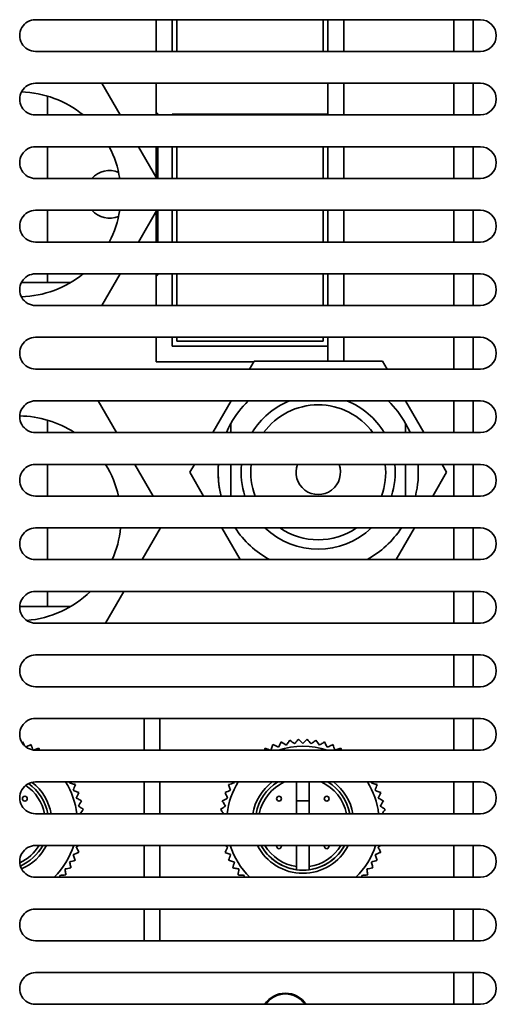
# Model space of a CAD drawing. Header units: millimetres. Extents: x 0 to 2100, y 0 to 1485.
# Tile 18 of 32: x 937 to 967, y 1106 to 1168. Entities that reach past the tile are written whole.
import ezdxf

# ---------------------------------------------------------------- set-up
doc = ezdxf.new("R2010")
doc.units = ezdxf.units.MM
doc.header["$LTSCALE"] = 5
doc.layers.add('Sichtbare Kanten(ISO)', color=7, linetype='Continuous', lineweight=35)

msp = doc.modelspace()

# ---------------------------------------------------------------- linework, layer by layer
at = {"layer": 'Sichtbare Kanten(ISO)'}
for p, q in [((938.422, 1168.264), (966.421, 1168.264)), ((946.013, 1168.264), (946.013, 1166.264)), ((946.013, 1168.264), (946.013, 1166.264)), ((947.013, 1166.264), (947.013, 1168.264)), ((947.313, 1168.264), (947.313, 1166.264)), ((956.513, 1166.264), (956.513, 1168.264)), ((956.813, 1166.264), (956.813, 1168.264)), ((957.814, 1166.264), (957.814, 1168.264)), ((957.814, 1166.264), (957.814, 1168.264)), ((964.746, 1166.264), (964.746, 1168.264)), ((964.746, 1166.264), (964.746, 1168.264)), ((965.971, 1168.264), (965.971, 1166.264)), ((966.421, 1166.264), (938.421, 1166.264)), ((938.422, 1164.264), (966.421, 1164.264)), ((943.743, 1162.264), (942.589, 1164.264)), ((943.743, 1162.264), (942.589, 1164.264)), ((946.013, 1164.264), (946.013, 1162.264)), ((946.013, 1164.264), (946.013, 1162.264)), ((956.813, 1162.314), (956.813, 1164.264)), ((957.814, 1162.264), (957.814, 1164.264)), ((957.814, 1162.264), (957.814, 1164.264)), ((964.746, 1162.264), (964.746, 1164.264)), ((964.746, 1162.264), (964.746, 1164.264)), ((965.971, 1164.264), (965.971, 1162.264)), ((939.171, 1162.264), (939.171, 1163.45)), ((939.171, 1162.264), (939.171, 1163.45)), ((966.421, 1162.264), (938.421, 1162.264)), ((946.126, 1162.333), (946.013, 1162.398)), ((946.126, 1162.264), (946.126, 1162.333)), ((956.813, 1162.314), (947.013, 1162.314)), ((947.013, 1162.264), (947.013, 1162.314)), ((956.813, 1162.264), (956.813, 1162.314)), ((938.422, 1160.264), (966.421, 1160.264)), ((939.171, 1158.264), (939.171, 1160.264)), ((939.171, 1158.264), (939.171, 1160.264)), ((946.053, 1158.264), (944.898, 1160.264)), ((946.053, 1158.264), (944.898, 1160.264)), ((946.013, 1160.264), (946.013, 1158.332)), ((946.013, 1160.264), (946.013, 1158.332)), ((946.126, 1158.264), (946.126, 1160.264)), ((947.013, 1158.264), (947.013, 1160.264)), ((947.313, 1160.264), (947.313, 1158.264)), ((956.513, 1158.264), (956.513, 1160.264)), ((956.813, 1158.264), (956.813, 1160.264)), ((957.814, 1158.264), (957.814, 1160.264)), ((957.814, 1158.264), (957.814, 1160.264)), ((964.746, 1158.264), (964.746, 1160.264)), ((964.746, 1158.264), (964.746, 1160.264)), ((965.971, 1160.264), (965.971, 1158.264)), ((966.421, 1158.264), (938.421, 1158.264)), ((938.422, 1156.264), (966.421, 1156.264)), ((939.171, 1154.264), (939.171, 1156.264)), ((939.171, 1154.264), (939.171, 1156.264)), ((944.898, 1154.264), (946.053, 1156.264)), ((944.898, 1154.264), (946.053, 1156.264)), ((946.013, 1156.196), (946.013, 1154.264)), ((946.013, 1156.196), (946.013, 1154.264)), ((946.126, 1154.264), (946.126, 1156.264)), ((947.013, 1154.264), (947.013, 1156.264)), ((947.313, 1156.264), (947.313, 1154.264)), ((956.513, 1154.264), (956.513, 1156.264)), ((956.813, 1154.264), (956.813, 1156.264)), ((957.814, 1154.264), (957.814, 1156.264)), ((957.814, 1154.264), (957.814, 1156.264)), ((964.746, 1154.264), (964.746, 1156.264)), ((964.746, 1154.264), (964.746, 1156.264)), ((965.971, 1156.264), (965.971, 1154.264)), ((966.421, 1154.264), (938.421, 1154.264)), ((938.422, 1152.264), (966.421, 1152.264)), ((939.171, 1151.714), (939.171, 1152.264)), ((939.171, 1151.714), (939.171, 1152.264)), ((942.589, 1150.264), (943.743, 1152.264)), ((942.589, 1150.264), (943.743, 1152.264)), ((946.013, 1152.264), (946.013, 1150.264)), ((946.013, 1152.264), (946.013, 1150.264)), ((946.013, 1152.13), (946.126, 1152.195)), ((946.126, 1152.195), (946.126, 1152.264)), ((947.013, 1150.264), (947.013, 1152.264)), ((947.313, 1152.264), (947.313, 1150.264)), ((956.513, 1150.264), (956.513, 1152.264)), ((956.813, 1150.264), (956.813, 1152.264)), ((957.814, 1150.264), (957.814, 1152.264)), ((957.814, 1150.264), (957.814, 1152.264)), ((964.746, 1150.264), (964.746, 1152.264)), ((964.746, 1150.264), (964.746, 1152.264)), ((965.971, 1152.264), (965.971, 1150.264)), ((937.528, 1151.714), (940.633, 1151.714)), ((937.528, 1151.714), (940.633, 1151.714)), ((966.421, 1150.264), (938.421, 1150.264)), ((938.422, 1148.264), (966.421, 1148.264)), ((946.013, 1148.264), (946.013, 1146.714)), ((946.013, 1148.264), (946.013, 1146.714)), ((947.013, 1147.714), (947.013, 1148.264)), ((947.313, 1148.264), (947.313, 1148.014)), ((956.513, 1148.014), (956.513, 1148.264)), ((956.813, 1147.714), (956.813, 1148.264)), ((957.814, 1146.764), (957.814, 1148.264)), ((957.814, 1146.764), (957.814, 1148.264)), ((964.746, 1146.264), (964.746, 1148.264)), ((964.746, 1146.264), (964.746, 1148.264)), ((965.971, 1148.264), (965.971, 1146.264)), ((956.813, 1147.714), (947.013, 1147.714)), ((947.313, 1148.014), (956.513, 1148.014)), ((956.813, 1146.764), (956.813, 1147.714)), ((946.013, 1146.714), (952.143, 1146.714)), ((946.013, 1146.714), (952.143, 1146.714)), ((951.883, 1146.264), (952.172, 1146.764)), ((951.883, 1146.264), (952.172, 1146.764)), ((952.172, 1146.764), (960.255, 1146.764)), ((952.172, 1146.764), (960.255, 1146.764)), ((960.255, 1146.764), (960.543, 1146.264)), ((960.255, 1146.764), (960.543, 1146.264)), ((966.421, 1146.264), (938.421, 1146.264)), ((938.422, 1144.264), (966.421, 1144.264)), ((943.512, 1142.264), (942.358, 1144.264)), ((943.512, 1142.264), (942.358, 1144.264)), ((949.574, 1142.264), (950.728, 1144.264)), ((949.574, 1142.264), (950.728, 1144.264)), ((961.698, 1144.264), (962.853, 1142.264)), ((961.698, 1144.264), (962.853, 1142.264)), ((964.746, 1142.264), (964.746, 1144.264)), ((964.746, 1142.264), (964.746, 1144.264)), ((965.971, 1144.264), (965.971, 1142.264)), ((939.171, 1142.264), (939.171, 1143.05)), ((939.171, 1142.264), (939.171, 1143.05)), ((950.713, 1142.264), (950.713, 1142.836)), ((950.713, 1142.264), (950.713, 1142.836)), ((961.713, 1142.836), (961.713, 1142.264)), ((961.713, 1142.836), (961.713, 1142.264)), ((966.421, 1142.264), (938.421, 1142.264)), ((938.422, 1140.264), (966.421, 1140.264)), ((939.171, 1138.264), (939.171, 1140.264)), ((939.171, 1138.264), (939.171, 1140.264)), ((945.822, 1138.264), (944.667, 1140.264)), ((945.822, 1138.264), (944.667, 1140.264)), ((948.13, 1139.764), (948.419, 1140.264)), ((948.13, 1139.764), (948.419, 1140.264)), ((950.713, 1138.264), (950.713, 1140.264)), ((950.713, 1138.264), (950.713, 1140.264)), ((961.713, 1140.264), (961.713, 1138.264)), ((961.713, 1140.264), (961.713, 1138.264)), ((964.007, 1140.264), (964.296, 1139.764)), ((964.007, 1140.264), (964.296, 1139.764)), ((964.746, 1138.264), (964.746, 1140.264)), ((964.746, 1138.264), (964.746, 1140.264)), ((965.971, 1140.264), (965.971, 1138.264)), ((948.996, 1138.264), (948.13, 1139.764)), ((948.996, 1138.264), (948.13, 1139.764)), ((964.296, 1139.764), (963.43, 1138.264)), ((964.296, 1139.764), (963.43, 1138.264)), ((966.421, 1138.264), (938.421, 1138.264)), ((938.422, 1136.264), (966.421, 1136.264)), ((939.171, 1134.264), (939.171, 1136.264)), ((939.171, 1134.264), (939.171, 1136.264)), ((945.129, 1134.264), (946.284, 1136.264)), ((945.129, 1134.264), (946.284, 1136.264)), ((951.306, 1134.264), (950.151, 1136.264)), ((951.306, 1134.264), (950.151, 1136.264)), ((962.275, 1136.264), (961.121, 1134.264)), ((962.275, 1136.264), (961.121, 1134.264)), ((964.746, 1134.264), (964.746, 1136.264)), ((964.746, 1134.264), (964.746, 1136.264)), ((965.971, 1136.264), (965.971, 1134.264)), ((966.421, 1134.264), (938.421, 1134.264)), ((938.422, 1132.264), (966.421, 1132.264)), ((939.171, 1131.314), (939.171, 1132.264)), ((939.171, 1131.314), (939.171, 1132.264)), ((942.819, 1130.264), (943.974, 1132.264)), ((942.819, 1130.264), (943.974, 1132.264)), ((964.746, 1130.264), (964.746, 1132.264)), ((964.746, 1130.264), (964.746, 1132.264)), ((965.971, 1132.264), (965.971, 1130.264)), ((937.422, 1131.314), (940.633, 1131.314)), ((937.422, 1131.314), (940.633, 1131.314)), ((966.421, 1130.264), (938.421, 1130.264)), ((938.422, 1128.264), (966.421, 1128.264)), ((964.746, 1126.264), (964.746, 1128.264)), ((964.746, 1126.264), (964.746, 1128.264)), ((965.971, 1128.264), (965.971, 1126.264)), ((966.421, 1126.264), (938.421, 1126.264)), ((938.422, 1124.264), (966.421, 1124.264)), ((945.246, 1122.264), (945.246, 1124.264)), ((945.246, 1122.264), (945.246, 1124.264)), ((946.246, 1124.264), (946.246, 1122.264)), ((946.246, 1124.264), (946.246, 1122.264)), ((964.746, 1122.264), (964.746, 1124.264)), ((964.746, 1122.264), (964.746, 1124.264)), ((965.971, 1124.264), (965.971, 1122.264)), ((966.421, 1122.264), (938.421, 1122.264)), ((938.422, 1120.264), (966.421, 1120.264)), ((945.246, 1118.264), (945.246, 1120.264)), ((945.246, 1118.264), (945.246, 1120.264)), ((946.246, 1120.264), (946.246, 1118.264)), ((946.246, 1120.264), (946.246, 1118.264)), ((954.846, 1120.264), (954.846, 1118.264)), ((954.846, 1120.264), (954.846, 1118.264)), ((955.646, 1118.264), (955.646, 1120.264)), ((955.646, 1118.264), (955.646, 1120.264)), ((964.746, 1118.264), (964.746, 1120.264)), ((964.746, 1118.264), (964.746, 1120.264)), ((965.971, 1120.264), (965.971, 1118.264)), ((954.846, 1119.074), (955.646, 1119.074)), ((954.846, 1119.074), (955.646, 1119.074)), ((966.421, 1118.264), (938.421, 1118.264)), ((938.422, 1116.264), (966.421, 1116.264)), ((945.246, 1114.264), (945.246, 1116.264)), ((945.246, 1114.264), (945.246, 1116.264)), ((946.246, 1116.264), (946.246, 1114.264)), ((946.246, 1116.264), (946.246, 1114.264)), ((954.846, 1116.264), (954.846, 1114.943)), ((954.846, 1116.264), (954.846, 1114.943)), ((955.646, 1114.943), (955.646, 1116.264)), ((955.646, 1114.943), (955.646, 1116.264)), ((964.746, 1114.264), (964.746, 1116.264)), ((964.746, 1114.264), (964.746, 1116.264)), ((965.971, 1116.264), (965.971, 1114.264)), ((966.421, 1114.264), (938.421, 1114.264)), ((938.422, 1112.264), (966.421, 1112.264)), ((945.246, 1110.264), (945.246, 1112.264)), ((945.246, 1110.264), (945.246, 1112.264)), ((946.246, 1112.264), (946.246, 1110.264)), ((946.246, 1112.264), (946.246, 1110.264)), ((964.746, 1110.264), (964.746, 1112.264)), ((964.746, 1110.264), (964.746, 1112.264)), ((965.971, 1112.264), (965.971, 1110.264)), ((966.421, 1110.264), (938.421, 1110.264)), ((938.422, 1108.264), (966.421, 1108.264)), ((964.746, 1106.264), (964.746, 1108.264)), ((964.746, 1106.264), (964.746, 1108.264)), ((965.971, 1108.264), (965.971, 1106.264)), ((966.421, 1106.264), (938.421, 1106.264))]:
    msp.add_line(p, q, dxfattribs=at)
for centre in [(937.746, 1119.214), (937.746, 1119.214), (953.746, 1119.214), (953.746, 1119.214), (956.746, 1119.214), (956.746, 1119.214)]:
    msp.add_circle(centre, 0.15, dxfattribs=at)
for centre, radius, start, end in [((938.421, 1167.264), 1, 89.96152, 270), ((966.421, 1167.264), 1, 270, 90), ((938.421, 1163.264), 1, 89.96152, 270), ((966.421, 1163.264), 1, 270, 90), ((937.346, 1157.264), 6.45, 50.82261, 88.39462), ((937.346, 1157.264), 6.45, 50.82261, 88.39462), ((938.421, 1159.264), 1, 89.96152, 270), ((937.346, 1157.264), 6.45, 8.91905, 27.71775), ((937.346, 1157.264), 6.45, 8.91905, 27.71775), ((966.421, 1159.264), 1, 270, 90), ((943.071, 1157.264), 1.5, 67.48452, 138.18967), ((943.071, 1157.264), 1.5, 67.48452, 138.18967), ((938.421, 1155.264), 1, 89.96152, 270), ((943.071, 1157.264), 1.5, 221.81031, 292.51548), ((943.071, 1157.264), 1.5, 221.81031, 292.51548), ((937.346, 1157.264), 6.45, 332.28226, 351.08096), ((937.346, 1157.264), 6.45, 332.28226, 351.08096), ((966.421, 1155.264), 1, 270, 90), ((938.421, 1151.264), 1, 89.96152, 270), ((937.346, 1157.264), 6.45, 271.60538, 309.17739), ((937.346, 1157.264), 6.45, 271.60538, 309.17739), ((966.421, 1151.264), 1, 270, 90), ((938.421, 1147.264), 1, 89.96152, 270), ((966.421, 1147.264), 1, 270, 90), ((938.421, 1143.264), 1, 89.96152, 270), ((956.213, 1139.764), 6.3, 134.41531, 150.81102), ((956.213, 1139.764), 6.3, 134.41531, 150.81102), ((956.213, 1139.764), 4.85, 111.90018, 148.97153), ((956.213, 1139.764), 4.85, 111.90018, 148.97153), ((956.213, 1139.764), 4.25, 36.03188, 143.96812), ((956.213, 1139.764), 4.25, 36.03188, 143.96812), ((956.213, 1139.764), 4.85, 31.02847, 68.09982), ((956.213, 1139.764), 4.85, 31.02847, 68.09982), ((956.213, 1139.764), 6.3, 29.18898, 45.58469), ((956.213, 1139.764), 6.3, 29.18898, 45.58469), ((966.421, 1143.264), 1, 270, 90), ((937.346, 1136.864), 6.45, 56.8466, 89.32285), ((937.346, 1136.864), 6.45, 56.8466, 89.32285), ((956.213, 1139.764), 6.3, 150.81102, 156.62013), ((956.213, 1139.764), 6.3, 150.81102, 156.62013), ((956.213, 1139.764), 6.3, 23.37987, 29.18898), ((956.213, 1139.764), 6.3, 23.37987, 29.18898), ((938.421, 1139.264), 1, 89.96152, 270), ((937.346, 1136.864), 6.45, 12.53608, 31.81187), ((937.346, 1136.864), 6.45, 12.53608, 31.81187), ((956.213, 1139.764), 6.3, 175.44793, 193.77414), ((956.213, 1139.764), 6.3, 175.44793, 180), ((956.213, 1139.764), 4.85, 174.0827, 198.01574), ((956.213, 1139.764), 4.85, 174.0827, 198.01574), ((956.213, 1139.764), 4.25, 173.24367, 200.66731), ((956.213, 1139.764), 4.25, 173.24367, 200.66731), ((956.213, 1139.764), 1.4, 159.07516, 20.92484), ((956.213, 1139.764), 1.4, 159.07516, 20.92484), ((956.213, 1139.764), 4.25, 339.33269, 6.75633), ((956.213, 1139.764), 4.25, 339.33269, 6.75633), ((956.213, 1139.764), 4.85, 341.98426, 5.9173), ((956.213, 1139.764), 4.85, 341.98426, 5.9173), ((956.213, 1139.764), 6.3, 346.22586, 4.55207), ((956.213, 1139.764), 6.3, 346.22586, 4.55207), ((966.421, 1139.264), 1, 270, 90), ((956.213, 1139.764), 6.3, 180, 193.77414), ((938.421, 1135.264), 1, 89.96152, 270), ((937.346, 1136.864), 6.45, 336.22784, 354.66244), ((937.346, 1136.864), 6.45, 336.22784, 354.66244), ((956.213, 1139.764), 6.3, 213.74899, 240.81101), ((956.213, 1139.764), 6.3, 213.74899, 240.81101), ((956.213, 1139.764), 4.85, 226.19083, 313.80917), ((956.213, 1139.764), 4.85, 226.19083, 313.80917), ((956.213, 1139.764), 4.25, 235.43968, 304.56032), ((956.213, 1139.764), 4.25, 235.43968, 304.56032), ((956.213, 1139.764), 6.3, 299.18899, 326.25101), ((956.213, 1139.764), 6.3, 299.18899, 326.25101), ((966.421, 1135.264), 1, 270, 90), ((938.421, 1131.264), 1, 89.96152, 270), ((937.346, 1136.864), 6.45, 274.59045, 314.5059), ((937.346, 1136.864), 6.45, 274.59045, 314.5059), ((966.421, 1131.264), 1, 270, 90), ((938.421, 1127.264), 1, 89.96152, 270), ((966.421, 1127.264), 1, 270, 90), ((938.421, 1123.264), 1, 89.96152, 270), ((966.421, 1123.264), 1, 270, 90), ((955.246, 1117.714), 4.8, 71.42666, 108.57334), ((955.246, 1117.714), 4.8, 71.42666, 108.57334), ((938.421, 1119.264), 1, 89.96152, 270), ((936.246, 1117.714), 2.8, 11.3282, 56.36717), ((936.246, 1117.714), 2.8, 11.3282, 56.36717), ((936.246, 1117.714), 3, 10.56398, 54.67825), ((936.246, 1117.714), 3, 10.56398, 54.67825), ((936.246, 1117.714), 3, 10.56398, 54.67825), ((936.246, 1117.714), 3.2, 9.89686, 52.16362), ((936.246, 1117.714), 3.2, 9.89686, 52.16362), ((936.246, 1117.714), 4.8, 6.5796, 32.08995), ((936.246, 1117.714), 4.8, 6.5796, 32.08995), ((955.246, 1117.714), 4.8, 147.91005, 173.4204), ((955.246, 1117.714), 4.8, 147.91005, 173.4204), ((955.246, 1117.714), 3.2, 127.16728, 170.10314), ((955.246, 1117.714), 3.2, 127.16728, 170.10314), ((955.246, 1117.714), 3, 121.78833, 169.43602), ((955.246, 1117.714), 3, 121.78833, 169.43602), ((955.246, 1117.714), 3, 121.78833, 169.43602), ((955.246, 1117.714), 2.8, 114.39575, 168.6718), ((955.246, 1117.714), 2.8, 114.39575, 168.6718), ((955.246, 1117.714), 2.8, 11.3282, 65.60425), ((955.246, 1117.714), 2.8, 11.3282, 65.60425), ((955.246, 1117.714), 3, 10.56398, 58.21167), ((955.246, 1117.714), 3, 10.56398, 58.21167), ((955.246, 1117.714), 3, 10.56398, 58.21167), ((955.246, 1117.714), 3.2, 9.89686, 52.83272), ((955.246, 1117.714), 3.2, 9.89686, 52.83272), ((955.246, 1117.714), 4.8, 6.5796, 32.08995), ((955.246, 1117.714), 4.8, 6.5796, 32.08995), ((966.421, 1119.264), 1, 270, 90), ((938.421, 1115.264), 1, 89.96152, 270), ((936.246, 1117.714), 2.8, 294.90287, 328.81138), ((936.246, 1117.714), 2.8, 294.90287, 328.81138), ((936.246, 1117.714), 3, 293.96236, 331.09667), ((936.246, 1117.714), 3, 293.96236, 331.09667), ((936.246, 1117.714), 3, 293.96236, 331.09667), ((936.246, 1117.714), 3.2, 293.88249, 333.05564), ((936.246, 1117.714), 3.2, 293.88249, 333.05564), ((936.246, 1117.714), 4.8, 314.04863, 342.41722), ((936.246, 1117.714), 4.8, 314.04863, 342.41722), ((955.246, 1117.714), 4.8, 197.58278, 225.95137), ((955.246, 1117.714), 4.8, 197.58278, 225.95137), ((955.246, 1117.714), 3.2, 206.94436, 333.05564), ((955.246, 1117.714), 3.2, 206.94436, 333.05564), ((955.246, 1117.714), 3, 208.90333, 262.33774), ((955.246, 1117.714), 3, 208.90333, 331.09667), ((955.246, 1117.714), 3, 208.90333, 262.33774), ((955.246, 1117.714), 2.8, 211.18862, 261.78679), ((955.246, 1117.714), 2.8, 211.18862, 261.78679), ((953.746, 1116.214), 0.15, 160.52875, 19.47125), ((953.746, 1116.214), 0.15, 160.52875, 19.47125), ((955.246, 1117.714), 3, 277.66226, 331.09667), ((955.246, 1117.714), 2.8, 278.21321, 328.81138), ((955.246, 1117.714), 3, 277.66226, 331.09667), ((955.246, 1117.714), 2.8, 278.21321, 328.81138), ((956.746, 1116.214), 0.15, 160.52875, 19.47125), ((956.746, 1116.214), 0.15, 160.52875, 19.47125), ((955.246, 1117.714), 4.8, 314.04863, 342.41722), ((955.246, 1117.714), 4.8, 314.04863, 342.41722), ((966.421, 1115.264), 1, 270, 90), ((955.246, 1117.714), 3, 262.33774, 277.66226), ((938.421, 1111.264), 1, 89.96152, 270), ((966.421, 1111.264), 1, 270, 90), ((938.421, 1107.264), 1, 89.96152, 270), ((966.421, 1107.264), 1, 270, 90), ((954.146, 1105.414), 1.55, 33.25644, 146.74356), ((954.146, 1105.414), 1.55, 33.25644, 146.74356), ((954.146, 1105.414), 1.5, 34.51812, 145.48188)]:
    msp.add_arc(centre, radius, start, end, dxfattribs=at)
for points, knots in [([(954.425, 1122.899), (954.4, 1122.863), (954.376, 1122.828), (954.352, 1122.793), (954.304, 1122.722), (954.257, 1122.652), (954.211, 1122.585)], [0.28393818, 0.28393818, 0.28393818, 0.28393818, 0.28901429, 0.28901429, 0.28901429, 0.299306, 0.299306, 0.299306, 0.299306]), ([(954.425, 1122.899), (954.4, 1122.863), (954.376, 1122.828), (954.352, 1122.793), (954.304, 1122.722), (954.257, 1122.652), (954.211, 1122.585)], [0.28393818, 0.28393818, 0.28393818, 0.28393818, 0.28901429, 0.28901429, 0.28901429, 0.299306, 0.299306, 0.299306, 0.299306]), ([(954.971, 1122.957), (954.943, 1122.923), (954.915, 1122.891), (954.888, 1122.858), (954.832, 1122.793), (954.778, 1122.729), (954.726, 1122.667)], [0.28393818, 0.28393818, 0.28393818, 0.28393818, 0.28901429, 0.28901429, 0.28901429, 0.299306, 0.299306, 0.299306, 0.299306]), ([(954.971, 1122.957), (954.943, 1122.923), (954.915, 1122.891), (954.888, 1122.858), (954.832, 1122.793), (954.778, 1122.729), (954.726, 1122.667)], [0.28393818, 0.28393818, 0.28393818, 0.28393818, 0.28901429, 0.28901429, 0.28901429, 0.299306, 0.299306, 0.299306, 0.299306]), ([(955.521, 1122.957), (955.489, 1122.927), (955.458, 1122.897), (955.428, 1122.868), (955.365, 1122.808), (955.305, 1122.75), (955.246, 1122.694)], [0.28393818, 0.28393818, 0.28393818, 0.28393818, 0.28901429, 0.28901429, 0.28901429, 0.299306, 0.299306, 0.299306, 0.299306]), ([(955.521, 1122.957), (955.489, 1122.927), (955.458, 1122.897), (955.428, 1122.868), (955.365, 1122.808), (955.305, 1122.75), (955.246, 1122.694)], [0.28393818, 0.28393818, 0.28393818, 0.28393818, 0.28901429, 0.28901429, 0.28901429, 0.299306, 0.299306, 0.299306, 0.299306]), ([(956.067, 1122.899), (956.033, 1122.873), (955.999, 1122.846), (955.965, 1122.82), (955.897, 1122.768), (955.831, 1122.716), (955.767, 1122.667)], [0.28393818, 0.28393818, 0.28393818, 0.28393818, 0.28901429, 0.28901429, 0.28901429, 0.299306, 0.299306, 0.299306, 0.299306]), ([(956.067, 1122.899), (956.033, 1122.873), (955.999, 1122.846), (955.965, 1122.82), (955.897, 1122.768), (955.831, 1122.716), (955.767, 1122.667)], [0.28393818, 0.28393818, 0.28393818, 0.28393818, 0.28901429, 0.28901429, 0.28901429, 0.299306, 0.299306, 0.299306, 0.299306]), ([(938.128, 1122.615), (938.088, 1122.596), (938.05, 1122.578), (938.011, 1122.559), (937.945, 1122.527), (937.881, 1122.496), (937.818, 1122.466)], [0.28393818, 0.28393818, 0.28393818, 0.28393818, 0.28901429, 0.28901429, 0.28901429, 0.29776245, 0.29776245, 0.29776245, 0.29776245]), ([(938.128, 1122.615), (938.088, 1122.596), (938.05, 1122.578), (938.011, 1122.559), (937.945, 1122.527), (937.881, 1122.496), (937.818, 1122.466)], [0.28393818, 0.28393818, 0.28393818, 0.28393818, 0.28901429, 0.28901429, 0.28901429, 0.29776245, 0.29776245, 0.29776245, 0.29776245]), ([(938.63, 1122.392), (938.588, 1122.377), (938.548, 1122.362), (938.508, 1122.348), (938.435, 1122.322), (938.364, 1122.297), (938.295, 1122.272)], [0.28393818, 0.28393818, 0.28393818, 0.28393818, 0.28901429, 0.28901429, 0.28901429, 0.29824955, 0.29824955, 0.29824955, 0.29824955]), ([(938.63, 1122.392), (938.588, 1122.377), (938.548, 1122.362), (938.508, 1122.348), (938.435, 1122.322), (938.364, 1122.297), (938.295, 1122.272)], [0.28393818, 0.28393818, 0.28393818, 0.28393818, 0.28901429, 0.28901429, 0.28901429, 0.29824955, 0.29824955, 0.29824955, 0.29824955]), ([(952.863, 1122.392), (952.85, 1122.35), (952.838, 1122.309), (952.827, 1122.268), (952.826, 1122.267), (952.826, 1122.265), (952.825, 1122.264)], [0.283938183, 0.283938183, 0.283938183, 0.283938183, 0.289014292, 0.289014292, 0.289014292, 0.289172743, 0.289172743, 0.289172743, 0.289172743]), ([(952.863, 1122.392), (952.85, 1122.35), (952.838, 1122.309), (952.827, 1122.268), (952.826, 1122.267), (952.826, 1122.265), (952.825, 1122.264)], [0.283938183, 0.283938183, 0.283938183, 0.283938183, 0.289014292, 0.289014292, 0.289014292, 0.289172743, 0.289172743, 0.289172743, 0.289172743]), ([(953.365, 1122.615), (953.348, 1122.575), (953.332, 1122.535), (953.316, 1122.496), (953.283, 1122.416), (953.252, 1122.339), (953.221, 1122.264)], [0.28393818, 0.28393818, 0.28393818, 0.28393818, 0.28901429, 0.28901429, 0.28901429, 0.29928124, 0.29928124, 0.29928124, 0.29928124]), ([(953.365, 1122.615), (953.348, 1122.575), (953.332, 1122.535), (953.316, 1122.496), (953.283, 1122.416), (953.252, 1122.339), (953.221, 1122.264)], [0.28393818, 0.28393818, 0.28393818, 0.28393818, 0.28901429, 0.28901429, 0.28901429, 0.29928124, 0.29928124, 0.29928124, 0.29928124]), ([(953.887, 1122.785), (953.867, 1122.747), (953.846, 1122.709), (953.826, 1122.671), (953.785, 1122.596), (953.746, 1122.522), (953.707, 1122.45)], [0.28393818, 0.28393818, 0.28393818, 0.28393818, 0.28901429, 0.28901429, 0.28901429, 0.299306, 0.299306, 0.299306, 0.299306]), ([(953.887, 1122.785), (953.867, 1122.747), (953.846, 1122.709), (953.826, 1122.671), (953.785, 1122.596), (953.746, 1122.522), (953.707, 1122.45)], [0.28393818, 0.28393818, 0.28393818, 0.28393818, 0.28901429, 0.28901429, 0.28901429, 0.299306, 0.299306, 0.299306, 0.299306]), ([(956.605, 1122.785), (956.568, 1122.762), (956.531, 1122.739), (956.495, 1122.717), (956.422, 1122.672), (956.351, 1122.628), (956.282, 1122.585)], [0.28393818, 0.28393818, 0.28393818, 0.28393818, 0.28901429, 0.28901429, 0.28901429, 0.299306, 0.299306, 0.299306, 0.299306]), ([(956.605, 1122.785), (956.568, 1122.762), (956.531, 1122.739), (956.495, 1122.717), (956.422, 1122.672), (956.351, 1122.628), (956.282, 1122.585)], [0.28393818, 0.28393818, 0.28393818, 0.28393818, 0.28901429, 0.28901429, 0.28901429, 0.299306, 0.299306, 0.299306, 0.299306]), ([(957.128, 1122.615), (957.088, 1122.596), (957.05, 1122.578), (957.011, 1122.559), (956.934, 1122.522), (956.858, 1122.485), (956.785, 1122.45)], [0.28393818, 0.28393818, 0.28393818, 0.28393818, 0.28901429, 0.28901429, 0.28901429, 0.299306, 0.299306, 0.299306, 0.299306]), ([(957.128, 1122.615), (957.088, 1122.596), (957.05, 1122.578), (957.011, 1122.559), (956.934, 1122.522), (956.858, 1122.485), (956.785, 1122.45)], [0.28393818, 0.28393818, 0.28393818, 0.28393818, 0.28901429, 0.28901429, 0.28901429, 0.299306, 0.299306, 0.299306, 0.299306]), ([(957.63, 1122.392), (957.588, 1122.377), (957.548, 1122.362), (957.508, 1122.348), (957.428, 1122.319), (957.349, 1122.291), (957.273, 1122.264)], [0.28393818, 0.28393818, 0.28393818, 0.28393818, 0.28901429, 0.28901429, 0.28901429, 0.29923811, 0.29923811, 0.29923811, 0.29923811]), ([(957.63, 1122.392), (957.588, 1122.377), (957.548, 1122.362), (957.508, 1122.348), (957.428, 1122.319), (957.349, 1122.291), (957.273, 1122.264)], [0.28393818, 0.28393818, 0.28393818, 0.28393818, 0.28901429, 0.28901429, 0.28901429, 0.29923811, 0.29923811, 0.29923811, 0.29923811]), ([(940.924, 1120.097), (940.882, 1120.11), (940.841, 1120.122), (940.8, 1120.134), (940.717, 1120.158), (940.637, 1120.181), (940.559, 1120.204)], [0.28393818, 0.28393818, 0.28393818, 0.28393818, 0.28901429, 0.28901429, 0.28901429, 0.299306, 0.299306, 0.299306, 0.299306]), ([(940.924, 1120.097), (940.882, 1120.11), (940.841, 1120.122), (940.8, 1120.134), (940.717, 1120.158), (940.637, 1120.181), (940.559, 1120.204)], [0.28393818, 0.28393818, 0.28393818, 0.28393818, 0.28901429, 0.28901429, 0.28901429, 0.299306, 0.299306, 0.299306, 0.299306]), ([(941.148, 1119.595), (941.107, 1119.612), (941.067, 1119.628), (941.028, 1119.644), (940.948, 1119.677), (940.871, 1119.709), (940.796, 1119.74)], [0.28393818, 0.28393818, 0.28393818, 0.28393818, 0.28901429, 0.28901429, 0.28901429, 0.299306, 0.299306, 0.299306, 0.299306]), ([(941.148, 1119.595), (941.107, 1119.612), (941.067, 1119.628), (941.028, 1119.644), (940.948, 1119.677), (940.871, 1119.709), (940.796, 1119.74)], [0.28393818, 0.28393818, 0.28393818, 0.28393818, 0.28901429, 0.28901429, 0.28901429, 0.299306, 0.299306, 0.299306, 0.299306]), ([(950.568, 1120.097), (950.583, 1120.056), (950.598, 1120.016), (950.612, 1119.976), (950.641, 1119.895), (950.669, 1119.816), (950.697, 1119.74)], [0.28393818, 0.28393818, 0.28393818, 0.28393818, 0.28901429, 0.28901429, 0.28901429, 0.299306, 0.299306, 0.299306, 0.299306]), ([(950.568, 1120.097), (950.583, 1120.056), (950.598, 1120.016), (950.612, 1119.976), (950.641, 1119.895), (950.669, 1119.816), (950.697, 1119.74)], [0.28393818, 0.28393818, 0.28393818, 0.28393818, 0.28901429, 0.28901429, 0.28901429, 0.299306, 0.299306, 0.299306, 0.299306]), ([(959.924, 1120.097), (959.882, 1120.11), (959.841, 1120.122), (959.8, 1120.134), (959.717, 1120.158), (959.637, 1120.181), (959.559, 1120.204)], [0.28393818, 0.28393818, 0.28393818, 0.28393818, 0.28901429, 0.28901429, 0.28901429, 0.299306, 0.299306, 0.299306, 0.299306]), ([(959.924, 1120.097), (959.882, 1120.11), (959.841, 1120.122), (959.8, 1120.134), (959.717, 1120.158), (959.637, 1120.181), (959.559, 1120.204)], [0.28393818, 0.28393818, 0.28393818, 0.28393818, 0.28901429, 0.28901429, 0.28901429, 0.299306, 0.299306, 0.299306, 0.299306]), ([(960.148, 1119.595), (960.107, 1119.612), (960.067, 1119.628), (960.028, 1119.644), (959.948, 1119.677), (959.871, 1119.709), (959.796, 1119.74)], [0.28393818, 0.28393818, 0.28393818, 0.28393818, 0.28901429, 0.28901429, 0.28901429, 0.299306, 0.299306, 0.299306, 0.299306]), ([(960.148, 1119.595), (960.107, 1119.612), (960.067, 1119.628), (960.028, 1119.644), (959.948, 1119.677), (959.871, 1119.709), (959.796, 1119.74)], [0.28393818, 0.28393818, 0.28393818, 0.28393818, 0.28901429, 0.28901429, 0.28901429, 0.299306, 0.299306, 0.299306, 0.299306]), ([(941.317, 1119.073), (941.279, 1119.094), (941.241, 1119.114), (941.204, 1119.134), (941.128, 1119.175), (941.054, 1119.214), (940.982, 1119.253)], [0.28393818, 0.28393818, 0.28393818, 0.28393818, 0.28901429, 0.28901429, 0.28901429, 0.299306, 0.299306, 0.299306, 0.299306]), ([(941.317, 1119.073), (941.279, 1119.094), (941.241, 1119.114), (941.204, 1119.134), (941.128, 1119.175), (941.054, 1119.214), (940.982, 1119.253)], [0.28393818, 0.28393818, 0.28393818, 0.28393818, 0.28901429, 0.28901429, 0.28901429, 0.299306, 0.299306, 0.299306, 0.299306]), ([(950.345, 1119.595), (950.364, 1119.556), (950.383, 1119.517), (950.401, 1119.479), (950.438, 1119.402), (950.475, 1119.326), (950.51, 1119.253)], [0.28393818, 0.28393818, 0.28393818, 0.28393818, 0.28901429, 0.28901429, 0.28901429, 0.299306, 0.299306, 0.299306, 0.299306]), ([(950.345, 1119.595), (950.364, 1119.556), (950.383, 1119.517), (950.401, 1119.479), (950.438, 1119.402), (950.475, 1119.326), (950.51, 1119.253)], [0.28393818, 0.28393818, 0.28393818, 0.28393818, 0.28901429, 0.28901429, 0.28901429, 0.299306, 0.299306, 0.299306, 0.299306]), ([(960.317, 1119.073), (960.279, 1119.094), (960.241, 1119.114), (960.204, 1119.134), (960.128, 1119.175), (960.054, 1119.214), (959.982, 1119.253)], [0.28393818, 0.28393818, 0.28393818, 0.28393818, 0.28901429, 0.28901429, 0.28901429, 0.299306, 0.299306, 0.299306, 0.299306]), ([(960.317, 1119.073), (960.279, 1119.094), (960.241, 1119.114), (960.204, 1119.134), (960.128, 1119.175), (960.054, 1119.214), (959.982, 1119.253)], [0.28393818, 0.28393818, 0.28393818, 0.28393818, 0.28901429, 0.28901429, 0.28901429, 0.299306, 0.299306, 0.299306, 0.299306]), ([(941.432, 1118.535), (941.395, 1118.56), (941.36, 1118.584), (941.325, 1118.608), (941.254, 1118.656), (941.184, 1118.704), (941.117, 1118.749)], [0.28393818, 0.28393818, 0.28393818, 0.28393818, 0.28901429, 0.28901429, 0.28901429, 0.299306, 0.299306, 0.299306, 0.299306]), ([(941.432, 1118.535), (941.395, 1118.56), (941.36, 1118.584), (941.325, 1118.608), (941.254, 1118.656), (941.184, 1118.704), (941.117, 1118.749)], [0.28393818, 0.28393818, 0.28393818, 0.28393818, 0.28901429, 0.28901429, 0.28901429, 0.299306, 0.299306, 0.299306, 0.299306]), ([(950.061, 1118.535), (950.088, 1118.501), (950.114, 1118.467), (950.14, 1118.433), (950.185, 1118.375), (950.228, 1118.319), (950.271, 1118.264)], [0.28393818, 0.28393818, 0.28393818, 0.28393818, 0.28901429, 0.28901429, 0.28901429, 0.29774367, 0.29774367, 0.29774367, 0.29774367]), ([(950.061, 1118.535), (950.088, 1118.501), (950.114, 1118.467), (950.14, 1118.433), (950.185, 1118.375), (950.228, 1118.319), (950.271, 1118.264)], [0.28393818, 0.28393818, 0.28393818, 0.28393818, 0.28901429, 0.28901429, 0.28901429, 0.29774367, 0.29774367, 0.29774367, 0.29774367]), ([(950.175, 1119.073), (950.198, 1119.036), (950.221, 1118.999), (950.243, 1118.963), (950.288, 1118.89), (950.332, 1118.818), (950.375, 1118.749)], [0.28393818, 0.28393818, 0.28393818, 0.28393818, 0.28901429, 0.28901429, 0.28901429, 0.299306, 0.299306, 0.299306, 0.299306]), ([(950.175, 1119.073), (950.198, 1119.036), (950.221, 1118.999), (950.243, 1118.963), (950.288, 1118.89), (950.332, 1118.818), (950.375, 1118.749)], [0.28393818, 0.28393818, 0.28393818, 0.28393818, 0.28901429, 0.28901429, 0.28901429, 0.299306, 0.299306, 0.299306, 0.299306]), ([(960.432, 1118.535), (960.395, 1118.56), (960.36, 1118.584), (960.325, 1118.608), (960.254, 1118.656), (960.184, 1118.704), (960.117, 1118.749)], [0.28393818, 0.28393818, 0.28393818, 0.28393818, 0.28901429, 0.28901429, 0.28901429, 0.299306, 0.299306, 0.299306, 0.299306]), ([(960.432, 1118.535), (960.395, 1118.56), (960.36, 1118.584), (960.325, 1118.608), (960.254, 1118.656), (960.184, 1118.704), (960.117, 1118.749)], [0.28393818, 0.28393818, 0.28393818, 0.28393818, 0.28901429, 0.28901429, 0.28901429, 0.299306, 0.299306, 0.299306, 0.299306]), ([(941.148, 1115.833), (941.129, 1115.872), (941.11, 1115.911), (941.091, 1115.949), (941.054, 1116.026), (941.018, 1116.102), (940.982, 1116.175)], [0.28393818, 0.28393818, 0.28393818, 0.28393818, 0.28901429, 0.28901429, 0.28901429, 0.299306, 0.299306, 0.299306, 0.299306]), ([(941.148, 1115.833), (941.129, 1115.872), (941.11, 1115.911), (941.091, 1115.949), (941.054, 1116.026), (941.018, 1116.102), (940.982, 1116.175)], [0.28393818, 0.28393818, 0.28393818, 0.28393818, 0.28901429, 0.28901429, 0.28901429, 0.299306, 0.299306, 0.299306, 0.299306]), ([(960.148, 1115.833), (960.129, 1115.872), (960.11, 1115.911), (960.091, 1115.949), (960.054, 1116.026), (960.018, 1116.102), (959.982, 1116.175)], [0.28393818, 0.28393818, 0.28393818, 0.28393818, 0.28901429, 0.28901429, 0.28901429, 0.299306, 0.299306, 0.299306, 0.299306]), ([(960.148, 1115.833), (960.129, 1115.872), (960.11, 1115.911), (960.091, 1115.949), (960.054, 1116.026), (960.018, 1116.102), (959.982, 1116.175)], [0.28393818, 0.28393818, 0.28393818, 0.28393818, 0.28901429, 0.28901429, 0.28901429, 0.299306, 0.299306, 0.299306, 0.299306]), ([(940.924, 1115.331), (940.909, 1115.372), (940.895, 1115.412), (940.88, 1115.452), (940.851, 1115.533), (940.823, 1115.612), (940.796, 1115.688)], [0.28393818, 0.28393818, 0.28393818, 0.28393818, 0.28901429, 0.28901429, 0.28901429, 0.299306, 0.299306, 0.299306, 0.299306]), ([(940.924, 1115.331), (940.909, 1115.372), (940.895, 1115.412), (940.88, 1115.452), (940.851, 1115.533), (940.823, 1115.612), (940.796, 1115.688)], [0.28393818, 0.28393818, 0.28393818, 0.28393818, 0.28901429, 0.28901429, 0.28901429, 0.299306, 0.299306, 0.299306, 0.299306]), ([(950.345, 1115.833), (950.385, 1115.816), (950.425, 1115.8), (950.464, 1115.784), (950.544, 1115.751), (950.622, 1115.719), (950.697, 1115.688)], [0.28393818, 0.28393818, 0.28393818, 0.28393818, 0.28901429, 0.28901429, 0.28901429, 0.299306, 0.299306, 0.299306, 0.299306]), ([(950.345, 1115.833), (950.385, 1115.816), (950.425, 1115.8), (950.464, 1115.784), (950.544, 1115.751), (950.622, 1115.719), (950.697, 1115.688)], [0.28393818, 0.28393818, 0.28393818, 0.28393818, 0.28901429, 0.28901429, 0.28901429, 0.299306, 0.299306, 0.299306, 0.299306]), ([(959.924, 1115.331), (959.909, 1115.372), (959.895, 1115.412), (959.88, 1115.452), (959.851, 1115.533), (959.823, 1115.612), (959.796, 1115.688)], [0.28393818, 0.28393818, 0.28393818, 0.28393818, 0.28901429, 0.28901429, 0.28901429, 0.299306, 0.299306, 0.299306, 0.299306]), ([(959.924, 1115.331), (959.909, 1115.372), (959.895, 1115.412), (959.88, 1115.452), (959.851, 1115.533), (959.823, 1115.612), (959.796, 1115.688)], [0.28393818, 0.28393818, 0.28393818, 0.28393818, 0.28901429, 0.28901429, 0.28901429, 0.299306, 0.299306, 0.299306, 0.299306]), ([(940.326, 1114.41), (940.32, 1114.453), (940.315, 1114.496), (940.309, 1114.538), (940.297, 1114.623), (940.286, 1114.706), (940.275, 1114.787)], [0.28393818, 0.28393818, 0.28393818, 0.28393818, 0.28901429, 0.28901429, 0.28901429, 0.299306, 0.299306, 0.299306, 0.299306]), ([(940.326, 1114.41), (940.32, 1114.453), (940.315, 1114.496), (940.309, 1114.538), (940.297, 1114.623), (940.286, 1114.706), (940.275, 1114.787)], [0.28393818, 0.28393818, 0.28393818, 0.28393818, 0.28901429, 0.28901429, 0.28901429, 0.299306, 0.299306, 0.299306, 0.299306]), ([(940.649, 1114.855), (940.639, 1114.897), (940.629, 1114.939), (940.619, 1114.98), (940.598, 1115.064), (940.578, 1115.145), (940.559, 1115.224)], [0.28393818, 0.28393818, 0.28393818, 0.28393818, 0.28901429, 0.28901429, 0.28901429, 0.299306, 0.299306, 0.299306, 0.299306]), ([(940.649, 1114.855), (940.639, 1114.897), (940.629, 1114.939), (940.619, 1114.98), (940.598, 1115.064), (940.578, 1115.145), (940.559, 1115.224)], [0.28393818, 0.28393818, 0.28393818, 0.28393818, 0.28901429, 0.28901429, 0.28901429, 0.299306, 0.299306, 0.299306, 0.299306]), ([(950.568, 1115.331), (950.61, 1115.318), (950.652, 1115.306), (950.692, 1115.294), (950.775, 1115.27), (950.855, 1115.247), (950.933, 1115.224)], [0.28393818, 0.28393818, 0.28393818, 0.28393818, 0.28901429, 0.28901429, 0.28901429, 0.299306, 0.299306, 0.299306, 0.299306]), ([(950.568, 1115.331), (950.61, 1115.318), (950.652, 1115.306), (950.692, 1115.294), (950.775, 1115.27), (950.855, 1115.247), (950.933, 1115.224)], [0.28393818, 0.28393818, 0.28393818, 0.28393818, 0.28901429, 0.28901429, 0.28901429, 0.299306, 0.299306, 0.299306, 0.299306]), ([(950.843, 1114.855), (950.886, 1114.847), (950.929, 1114.839), (950.97, 1114.832), (951.055, 1114.816), (951.137, 1114.801), (951.217, 1114.787)], [0.28393818, 0.28393818, 0.28393818, 0.28393818, 0.28901429, 0.28901429, 0.28901429, 0.299306, 0.299306, 0.299306, 0.299306]), ([(950.843, 1114.855), (950.886, 1114.847), (950.929, 1114.839), (950.97, 1114.832), (951.055, 1114.816), (951.137, 1114.801), (951.217, 1114.787)], [0.28393818, 0.28393818, 0.28393818, 0.28393818, 0.28901429, 0.28901429, 0.28901429, 0.299306, 0.299306, 0.299306, 0.299306]), ([(959.326, 1114.41), (959.32, 1114.453), (959.315, 1114.496), (959.309, 1114.538), (959.297, 1114.623), (959.286, 1114.706), (959.275, 1114.787)], [0.28393818, 0.28393818, 0.28393818, 0.28393818, 0.28901429, 0.28901429, 0.28901429, 0.299306, 0.299306, 0.299306, 0.299306]), ([(959.326, 1114.41), (959.32, 1114.453), (959.315, 1114.496), (959.309, 1114.538), (959.297, 1114.623), (959.286, 1114.706), (959.275, 1114.787)], [0.28393818, 0.28393818, 0.28393818, 0.28393818, 0.28901429, 0.28901429, 0.28901429, 0.299306, 0.299306, 0.299306, 0.299306]), ([(959.649, 1114.855), (959.639, 1114.897), (959.629, 1114.939), (959.619, 1114.98), (959.598, 1115.064), (959.578, 1115.145), (959.559, 1115.224)], [0.28393818, 0.28393818, 0.28393818, 0.28393818, 0.28901429, 0.28901429, 0.28901429, 0.299306, 0.299306, 0.299306, 0.299306]), ([(959.649, 1114.855), (959.639, 1114.897), (959.629, 1114.939), (959.619, 1114.98), (959.598, 1115.064), (959.578, 1115.145), (959.559, 1115.224)], [0.28393818, 0.28393818, 0.28393818, 0.28393818, 0.28901429, 0.28901429, 0.28901429, 0.299306, 0.299306, 0.299306, 0.299306]), ([(951.166, 1114.41), (951.21, 1114.407), (951.253, 1114.404), (951.295, 1114.4), (951.381, 1114.394), (951.464, 1114.388), (951.545, 1114.382)], [0.28393818, 0.28393818, 0.28393818, 0.28393818, 0.28901429, 0.28901429, 0.28901429, 0.299306, 0.299306, 0.299306, 0.299306]), ([(951.166, 1114.41), (951.21, 1114.407), (951.253, 1114.404), (951.295, 1114.4), (951.381, 1114.394), (951.464, 1114.388), (951.545, 1114.382)], [0.28393818, 0.28393818, 0.28393818, 0.28393818, 0.28901429, 0.28901429, 0.28901429, 0.299306, 0.299306, 0.299306, 0.299306])]:
    msp.add_open_spline(points, degree=3, knots=knots, dxfattribs=at)
for points in [[(954.726, 1122.667), (954.631, 1122.74), (954.532, 1122.817), (954.425, 1122.899)], [(954.726, 1122.667), (954.631, 1122.74), (954.532, 1122.817), (954.425, 1122.899)], [(955.246, 1122.694), (955.16, 1122.777), (955.069, 1122.864), (954.971, 1122.957)], [(955.246, 1122.694), (955.16, 1122.777), (955.069, 1122.864), (954.971, 1122.957)], [(955.767, 1122.667), (955.69, 1122.758), (955.608, 1122.854), (955.521, 1122.957)], [(955.767, 1122.667), (955.69, 1122.758), (955.608, 1122.854), (955.521, 1122.957)], [(956.282, 1122.585), (956.214, 1122.684), (956.143, 1122.788), (956.067, 1122.899)], [(956.282, 1122.585), (956.214, 1122.684), (956.143, 1122.788), (956.067, 1122.899)], [(937.605, 1122.785), (937.59, 1122.776), (937.574, 1122.766), (937.559, 1122.757)], [(937.605, 1122.785), (937.59, 1122.776), (937.574, 1122.766), (937.559, 1122.757)], [(937.743, 1122.529), (937.699, 1122.61), (937.653, 1122.695), (937.605, 1122.785)], [(937.743, 1122.529), (937.699, 1122.61), (937.653, 1122.695), (937.605, 1122.785)], [(938.267, 1122.276), (938.223, 1122.383), (938.177, 1122.495), (938.128, 1122.615)], [(938.267, 1122.276), (938.223, 1122.383), (938.177, 1122.495), (938.128, 1122.615)], [(938.667, 1122.262), (938.655, 1122.305), (938.643, 1122.348), (938.63, 1122.392)], [(938.667, 1122.262), (938.655, 1122.305), (938.643, 1122.348), (938.63, 1122.392)], [(953.219, 1122.264), (953.107, 1122.304), (952.989, 1122.346), (952.863, 1122.392)], [(953.219, 1122.264), (953.107, 1122.304), (952.989, 1122.346), (952.863, 1122.392)], [(953.707, 1122.45), (953.6, 1122.502), (953.486, 1122.557), (953.365, 1122.615)], [(953.707, 1122.45), (953.6, 1122.502), (953.486, 1122.557), (953.365, 1122.615)], [(954.211, 1122.585), (954.109, 1122.648), (954.002, 1122.714), (953.887, 1122.785)], [(954.211, 1122.585), (954.109, 1122.648), (954.002, 1122.714), (953.887, 1122.785)], [(956.785, 1122.45), (956.729, 1122.555), (956.669, 1122.666), (956.605, 1122.785)], [(956.785, 1122.45), (956.729, 1122.555), (956.669, 1122.666), (956.605, 1122.785)], [(957.272, 1122.264), (957.226, 1122.374), (957.179, 1122.491), (957.128, 1122.615)], [(957.272, 1122.264), (957.226, 1122.374), (957.179, 1122.491), (957.128, 1122.615)], [(957.667, 1122.262), (957.655, 1122.305), (957.643, 1122.348), (957.63, 1122.392)], [(957.667, 1122.262), (957.655, 1122.305), (957.643, 1122.348), (957.63, 1122.392)], [(940.559, 1120.204), (940.564, 1120.223), (940.569, 1120.243), (940.573, 1120.263)], [(940.559, 1120.204), (940.564, 1120.223), (940.569, 1120.243), (940.573, 1120.263)], [(940.796, 1119.74), (940.836, 1119.852), (940.879, 1119.971), (940.924, 1120.097)], [(940.796, 1119.74), (940.836, 1119.852), (940.879, 1119.971), (940.924, 1120.097)], [(950.697, 1119.74), (950.586, 1119.694), (950.47, 1119.647), (950.345, 1119.595)], [(950.697, 1119.74), (950.586, 1119.694), (950.47, 1119.647), (950.345, 1119.595)], [(950.933, 1120.204), (950.819, 1120.171), (950.698, 1120.135), (950.568, 1120.097)], [(950.933, 1120.204), (950.819, 1120.171), (950.698, 1120.135), (950.568, 1120.097)], [(950.919, 1120.264), (950.924, 1120.244), (950.929, 1120.224), (950.933, 1120.204)], [(950.919, 1120.264), (950.924, 1120.244), (950.929, 1120.224), (950.933, 1120.204)], [(959.559, 1120.204), (959.564, 1120.223), (959.569, 1120.243), (959.573, 1120.263)], [(959.559, 1120.204), (959.564, 1120.223), (959.569, 1120.243), (959.573, 1120.263)], [(959.796, 1119.74), (959.836, 1119.852), (959.879, 1119.971), (959.924, 1120.097)], [(959.796, 1119.74), (959.836, 1119.852), (959.879, 1119.971), (959.924, 1120.097)], [(940.982, 1119.253), (941.034, 1119.36), (941.089, 1119.474), (941.148, 1119.595)], [(940.982, 1119.253), (941.034, 1119.36), (941.089, 1119.474), (941.148, 1119.595)], [(950.51, 1119.253), (950.405, 1119.196), (950.294, 1119.137), (950.175, 1119.073)], [(950.51, 1119.253), (950.405, 1119.196), (950.294, 1119.137), (950.175, 1119.073)], [(959.982, 1119.253), (960.034, 1119.36), (960.089, 1119.474), (960.148, 1119.595)], [(959.982, 1119.253), (960.034, 1119.36), (960.089, 1119.474), (960.148, 1119.595)], [(941.117, 1118.749), (941.18, 1118.851), (941.246, 1118.958), (941.317, 1119.073)], [(941.117, 1118.749), (941.18, 1118.851), (941.246, 1118.958), (941.317, 1119.073)], [(941.221, 1118.263), (941.288, 1118.349), (941.357, 1118.439), (941.432, 1118.535)], [(941.221, 1118.263), (941.288, 1118.349), (941.357, 1118.439), (941.432, 1118.535)], [(950.375, 1118.749), (950.276, 1118.682), (950.172, 1118.611), (950.061, 1118.535)], [(950.375, 1118.749), (950.276, 1118.682), (950.172, 1118.611), (950.061, 1118.535)], [(960.117, 1118.749), (960.18, 1118.851), (960.246, 1118.958), (960.317, 1119.073)], [(960.117, 1118.749), (960.18, 1118.851), (960.246, 1118.958), (960.317, 1119.073)], [(960.221, 1118.263), (960.288, 1118.349), (960.357, 1118.439), (960.432, 1118.535)], [(960.221, 1118.263), (960.288, 1118.349), (960.357, 1118.439), (960.432, 1118.535)], [(940.982, 1116.175), (941.035, 1116.204), (941.09, 1116.233), (941.146, 1116.263)], [(940.982, 1116.175), (941.035, 1116.204), (941.09, 1116.233), (941.146, 1116.263)], [(950.345, 1116.264), (950.401, 1116.234), (950.456, 1116.204), (950.51, 1116.175)], [(950.345, 1116.264), (950.401, 1116.234), (950.456, 1116.204), (950.51, 1116.175)], [(950.51, 1116.175), (950.458, 1116.068), (950.403, 1115.954), (950.345, 1115.833)], [(950.51, 1116.175), (950.458, 1116.068), (950.403, 1115.954), (950.345, 1115.833)], [(959.982, 1116.175), (960.035, 1116.204), (960.09, 1116.233), (960.146, 1116.263)], [(959.982, 1116.175), (960.035, 1116.204), (960.09, 1116.233), (960.146, 1116.263)], [(940.796, 1115.688), (940.906, 1115.734), (941.023, 1115.781), (941.148, 1115.833)], [(940.796, 1115.688), (940.906, 1115.734), (941.023, 1115.781), (941.148, 1115.833)], [(950.697, 1115.688), (950.656, 1115.576), (950.614, 1115.457), (950.568, 1115.331)], [(950.697, 1115.688), (950.656, 1115.576), (950.614, 1115.457), (950.568, 1115.331)], [(959.796, 1115.688), (959.906, 1115.734), (960.023, 1115.781), (960.148, 1115.833)], [(959.796, 1115.688), (959.906, 1115.734), (960.023, 1115.781), (960.148, 1115.833)], [(940.275, 1114.787), (940.393, 1114.808), (940.517, 1114.831), (940.649, 1114.855)], [(940.275, 1114.787), (940.393, 1114.808), (940.517, 1114.831), (940.649, 1114.855)], [(940.559, 1115.224), (940.674, 1115.257), (940.795, 1115.293), (940.924, 1115.331)], [(940.559, 1115.224), (940.674, 1115.257), (940.795, 1115.293), (940.924, 1115.331)], [(950.933, 1115.224), (950.905, 1115.108), (950.875, 1114.986), (950.843, 1114.855)], [(950.933, 1115.224), (950.905, 1115.108), (950.875, 1114.986), (950.843, 1114.855)], [(951.217, 1114.787), (951.201, 1114.669), (951.184, 1114.544), (951.166, 1114.41)], [(951.217, 1114.787), (951.201, 1114.669), (951.184, 1114.544), (951.166, 1114.41)], [(959.275, 1114.787), (959.393, 1114.808), (959.517, 1114.831), (959.649, 1114.855)], [(959.275, 1114.787), (959.393, 1114.808), (959.517, 1114.831), (959.649, 1114.855)], [(959.559, 1115.224), (959.674, 1115.257), (959.795, 1115.293), (959.924, 1115.331)], [(959.559, 1115.224), (959.674, 1115.257), (959.795, 1115.293), (959.924, 1115.331)], [(939.947, 1114.382), (940.066, 1114.391), (940.192, 1114.4), (940.326, 1114.41)], [(939.947, 1114.382), (940.066, 1114.391), (940.192, 1114.4), (940.326, 1114.41)], [(939.951, 1114.264), (939.949, 1114.304), (939.948, 1114.343), (939.947, 1114.382)], [(939.951, 1114.264), (939.949, 1114.304), (939.948, 1114.343), (939.947, 1114.382)], [(951.545, 1114.382), (951.544, 1114.344), (951.543, 1114.305), (951.542, 1114.265)], [(951.545, 1114.382), (951.544, 1114.344), (951.543, 1114.305), (951.542, 1114.265)], [(958.947, 1114.382), (959.066, 1114.391), (959.192, 1114.4), (959.326, 1114.41)], [(958.947, 1114.382), (959.066, 1114.391), (959.192, 1114.4), (959.326, 1114.41)], [(958.951, 1114.264), (958.949, 1114.304), (958.948, 1114.343), (958.947, 1114.382)], [(958.951, 1114.264), (958.949, 1114.304), (958.948, 1114.343), (958.947, 1114.382)]]:
    msp.add_open_spline(points, degree=3, dxfattribs=at)
for points, weights in [([(954.846, 1114.741), (954.846, 1114.845), (954.846, 1114.943)], [2941.29411764, 3033.65576079, 3125.12499998]), ([(954.846, 1114.741), (954.846, 1114.845), (954.846, 1114.943)], [2941.29411764, 3033.65576079, 3125.12499998]), ([(955.646, 1114.943), (955.646, 1114.845), (955.646, 1114.741)], [3125.12500002, 3033.65576081, 2941.29411764]), ([(955.646, 1114.943), (955.646, 1114.845), (955.646, 1114.741)], [3125.12500002, 3033.65576081, 2941.29411764])]:
    msp.add_rational_spline(points, weights, degree=2, dxfattribs=at)

doc.saveas('drawing.dxf')
